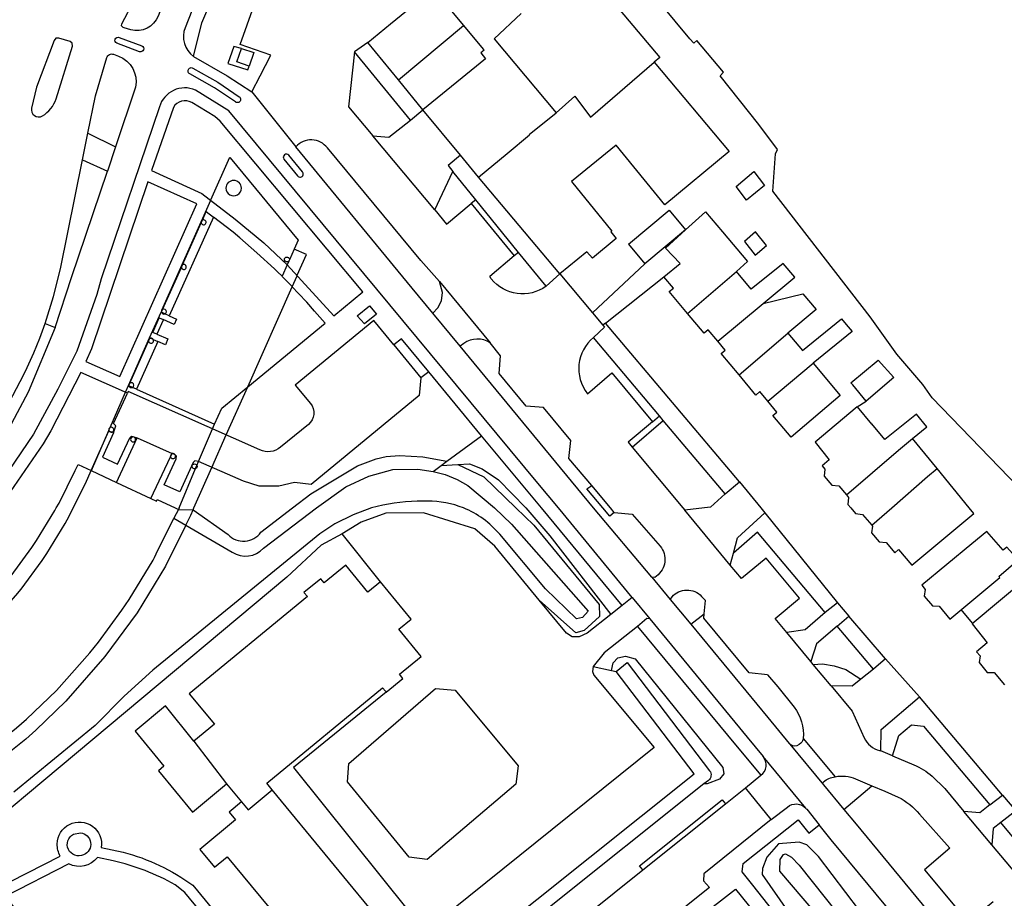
# Model space of a CAD drawing. Header units: metres. Extents: x 89795 to 94000, y 463250 to 466585.
# Tile 17 of 185: x 90837 to 90977, y 463695 to 463819. Entities that reach past the tile are written whole.
import ezdxf

# ---------------------------------------------------------------- set-up
doc = ezdxf.new("R2010")
doc.units = ezdxf.units.M
doc.layers.add('XXX_Background', color=3, linetype='Continuous')

msp = doc.modelspace()

# ---------------------------------------------------------------- linework, layer by layer
at = {"layer": 'XXX_Background'}
for points in [[(90857.06, 463819.56, -0.388004), (90853.19, 463817.63), (90852.25, 463817.91), (90852.13, 463817.95), (90851.91, 463818.16), (90851.93, 463818.46), (90855.42, 463825.12), (90856.82, 463827.02), (90877.14, 463848.5), (90879.78, 463853.19), (90881.53, 463855.09), (90901.82, 463871.75), (90902.15, 463871.4), (90894.91, 463865.23), (90891.63, 463861.81), (90880.87, 463848.91), (90865.46, 463833.16), (90863.51, 463830.88), (90860.81, 463827.32), (90859.45, 463825.19), (90858.45, 463823.19)], [(90842.63, 463807.86), (90844.97, 463815.31), (90844.93, 463815.71), (90844.62, 463815.97), (90843.01, 463816.45), (90842.62, 463816.42), (90842.37, 463816.11), (90839.87, 463809.49), (90839.17, 463806.55, 0.64817), (90840.7, 463805.44, 0.190373)], [(90851.57, 463816.54), (90854.77, 463815.35, -0.993622), (90854.44, 463814.52), (90851.21, 463815.71, -0.978448)], [(90861.98, 463812.21), (90865.49, 463810.23), (90868.53, 463808.16, -1.037232), (90867.99, 463807.41), (90865.03, 463809.41), (90861.56, 463811.39, -1.027427)], [(90861.83, 463807.33, 0.402189), (90859.22, 463806.63), (90856.13, 463797.7), (90863.23, 463794.49), (90867.98, 463790.84), (90872.03, 463787.48), (90875.32, 463784.37), (90881.92, 463777.18), (90886.02, 463780.56), (90865.82, 463804.71), (90865.09, 463805.36)], [(90875.57, 463799.89, 0.923922), (90874.84, 463799.33), (90876.78, 463796.96, 1.061194), (90877.47, 463797.54)], [(90868.84, 463795.23, 0.999542), (90866.66, 463795.23, 1.000458)], [(90875.63, 463785.09, -0.141604), (90875.56, 463784.92, -7.492237)], [(90862.55, 463755.99, -0.377591), (90862.37, 463755.56, -2.648809)], [(90846.09, 463704.06, -0.785582), (90846.53, 463700.96, -0.982518), (90845.11, 463703.88)], [(90848.48, 463700.56, -0.366739), (90844.45, 463699.69), (90835.43, 463695.06), (90841.33, 463687.77, 0.171321), (90842.95, 463686.9), (90850.95, 463684.58, -0.245802), (90854.39, 463681.17), (90857.55, 463674.62), (90868.66, 463683.03, 0.386764), (90868.8, 463685.95), (90860.83, 463695.61), (90859.49, 463696.7, 0.075568), (90850.7, 463700.1)]]:
    msp.add_lwpolyline(points, format="xyb", close=True, dxfattribs=at)
for points in [[(90904.08, 463869.03), (90897.93, 463863.91), (90892.4, 463858.09), (90885.16, 463849.13), (90869.85, 463833.38), (90867.62, 463830.89), (90866.13, 463828.9), (90864.53, 463826.28), (90862.88, 463823), (90860.87, 463817.91, 0.341125), (90862.07, 463813.86, -0.341125)], [(90847.15, 463802.98), (90848.23, 463808.3), (90849.81, 463813.68, -0.422234), (90850.75, 463814.16), (90851.46, 463813.91, -0.368247), (90853.87, 463809.52), (90851.04, 463801.05)], [(90924.11, 463737.33), (90913.66, 463750), (90910.75, 463753.51), (90867.07, 463806.16), (90862.33, 463809.1, 0.448921), (90857.26, 463806.73), (90849.02, 463782.38), (90848.38, 463780.18), (90845.56, 463772.18), (90842.91, 463766.79), (90839.46, 463760.44), (90832.35, 463750), (90824.43, 463738.55), (90819.21, 463730.49, 0.046069), (90809.06, 463709.3), (90808.93, 463708.92)], [(90896.85, 463782.03), (90894.22, 463785.01), (90881.01, 463800.91, 0.47007), (90876.53, 463801.07)], [(90863.32, 463790.68, 0.29712), (90863.17, 463790.33)], [(90863.17, 463790.33, 3.346024), (90863.32, 463790.68)], [(90860.51, 463784.37, 0.296109), (90860.36, 463784.02)], [(90860.36, 463784.02, 3.381929), (90860.51, 463784.37)], [(90911.92, 463781.35, -0.396972), (90904.18, 463782.39), (90903.96, 463782.73)], [(90857.56, 463777.69, -0.006975), (90857.56, 463777.7, -0.132136), (90857.57, 463777.89, -0.054525), (90857.59, 463777.95, -0.131009), (90857.71, 463778.07, 0.131009)], [(90857.56, 463777.69, 0.000351), (90857.56, 463777.68)], [(90857.56, 463777.68, 0.012082), (90857.57, 463777.66, 0.417429), (90858.02, 463777.45)], [(90858.02, 463777.45, 1.106687), (90857.71, 463778.07)], [(90890.39, 463773.05), (90887.56, 463776.51), (90876.44, 463767.36), (90878.6, 463764.79, -0.413355), (90878.31, 463761.81), (90874.39, 463758.58, -0.281237), (90871.45, 463758.2), (90852.83, 463766.49), (90852.72, 463766.25)], [(90842.51, 463775.5), (90838.7, 463766.39), (90836.32, 463761.96), (90828.05, 463750), (90822.03, 463741.36), (90821.95, 463741.24, -0.375716), (90820.63, 463740.92), (90819.84, 463741.39), (90825.84, 463750), (90832.95, 463760.21, 0.069333), (90841.1, 463776.1)], [(90855.88, 463773.95, 0.291651), (90855.73, 463773.61, 0.000202), (90855.73, 463773.6, 1.209006), (90856.38, 463773.83, 0.000302), (90856.38, 463773.83)], [(90856, 463774, 0.095528), (90855.88, 463773.95)], [(90855.88, 463773.95, 0.000041), (90855.88, 463773.95)], [(90855.88, 463773.95, 0.000042), (90855.88, 463773.95)], [(90856.01, 463774, 0.000503), (90856, 463774)], [(90856.01, 463774, 0.000491), (90856, 463774)], [(90856.38, 463773.83, 0.323954), (90856.01, 463774)], [(90904.02, 463773.34, 0.307363), (90900.31, 463773.28), (90899.77, 463772.87)], [(90918.65, 463774.1, 0.410447), (90917.77, 463766.16)], [(90852.94, 463767.3, -0.007576), (90852.93, 463767.31, -0.27493), (90853.08, 463767.65, 0.27493)], [(90852.94, 463767.3, 0.001172), (90852.94, 463767.29)], [(90852.94, 463767.29, 0.46324), (90853.44, 463767.05)], [(90853.44, 463767.05, 1.074657), (90853.08, 463767.65)], [(90850.53, 463760.73, 0.005528), (90850.54, 463760.73, 1.122997), (90850.27, 463761.37, 0.334567), (90850.1, 463760.98, 0.022598), (90850.12, 463760.93, -0.022598)], [(90850.12, 463760.93, 0.373754), (90850.53, 463760.73)], [(90853.88, 463759.69, 1), (90853.18, 463759.69)], [(90853.18, 463759.69, 1), (90853.88, 463759.69)], [(90859.02, 463757.65, 0.363758), (90858.83, 463757.24)], [(90858.83, 463757.24, 1.144688), (90859.47, 463757.51)], [(90859.1, 463757.68, 0.05783), (90859.02, 463757.65)], [(90859.02, 463757.65, 0.000155), (90859.02, 463757.65)], [(90859.02, 463757.65, 0.000164), (90859.02, 463757.65)], [(90859.47, 463757.51, 0.256647), (90859.18, 463757.69, 0.054638), (90859.1, 463757.68)], [(90859.93, 463749.79), (90862.02, 463749.76), (90866.95, 463746.25, 0.468155), (90871.61, 463746.57), (90876.08, 463750), (90878.66, 463751.98), (90885.24, 463755.95), (90887.91, 463756.95), (90889.31, 463757.26), (90891.19, 463757.42), (90894.48, 463757.24), (90897.9, 463756.61)], [(90859.31, 463748.55), (90860.98, 463747.57), (90867.55, 463743.76, 0.369072), (90871.97, 463744.32), (90879.48, 463750), (90883.62, 463752.99), (90886.87, 463754.52), (90890.24, 463755.43), (90893.77, 463755.48), (90895.95, 463755.18)], [(90895.95, 463755.18), (90897.67, 463754.73), (90899.35, 463754.04), (90900.88, 463753.16), (90904.62, 463750), (90907.03, 463747.72), (90917.88, 463735.4), (90917.07, 463734.49), (90916.22, 463734.33), (90911.86, 463738.55), (90905.37, 463746.28, 0.122089), (90900.26, 463750, 0.100189), (90895.15, 463750.96), (90893.71, 463750.94, 0.065129), (90887.23, 463750), (90884.63, 463749.05), (90882.07, 463747.77), (90879.93, 463746.36), (90856.33, 463727.07), (90852.26, 463723.41), (90848.15, 463719.23), (90836.68, 463709.8)], [(90924.12, 463749.13), (90928.06, 463744.59, -0.434201), (90927.53, 463740.38), (90927.31, 463740.19), (90926.9, 463740.23)], [(90929.49, 463737.07), (90929.93, 463737.66, -0.436368), (90934.11, 463737.28), (90934.46, 463736.91)], [(90932.4, 463733.55), (90943.27, 463720.38), (90946.32, 463716.69, 0.030978), (90946.38, 463716.62)], [(90921.83, 463726.87), (90923.38, 463728.14), (90935.05, 463712.85, -0.401428), (90934.88, 463711.47), (90934.25, 463710.97)], [(90943.25, 463726.41), (90944.69, 463724.69), (90947.01, 463721.85, -0.187506), (90948.28, 463717.42, 0.187506)], [(90952.24, 463724.85), (90955.23, 463721.26), (90956.92, 463717.51, 0.220267), (90959.09, 463715.7), (90959.25, 463715.64)], [(90948.28, 463717.42, -0.188127), (90947.94, 463716.75), (90947.7, 463716.54, -0.403185), (90946.38, 463716.62, 0.403185)], [(90942.3, 463712.2, 0.428691), (90942.62, 463714.84)], [(90942.62, 463714.84, 0.009999), (90942.61, 463714.85)], [(90960.91, 463714.94), (90963.92, 463713.69, -0.077819), (90966.52, 463712.06), (90968.3, 463710.34), (90971.02, 463707.09)], [(90951.15, 463710.86, -0.380174), (90951.17, 463711.27, -0.154392), (90952.79, 463711.99, 0.154392)], [(90952.79, 463711.99, -0.162516), (90955.7, 463711.68), (90957.97, 463710.73)], [(90957.97, 463710.73), (90959.82, 463709.96), (90961.7, 463709.13, -0.112068), (90964.72, 463706.69), (90969.01, 463701.89)], [(90943.77, 463705.93), (90946.06, 463707.71, -0.401406), (90948.66, 463707.53, 0.401406)], [(90948.66, 463707.53, -0.022179), (90948.78, 463707.39), (90950.54, 463705.18)], [(90825.32, 463697.5), (90826.89, 463696.21, 0.182912), (90828.46, 463695.74), (90833.24, 463696.09), (90833.86, 463696), (90843.23, 463700.77, -0.135439), (90842.8, 463702.48, -1.077924), (90849.03, 463701.98), (90852.13, 463701.34, -0.091166), (90861.97, 463696.65), (90870.21, 463686.62, -0.388033), (90869.27, 463681.58), (90858.19, 463673.23), (90863.22, 463662.86), (90864.74, 463660.82)]]:
    msp.add_lwpolyline(points, format="xyb", dxfattribs=at)
for points in [[(90862.07, 463813.86), (90863.24, 463818.59), (90865.65, 463824.25), (90867.43, 463827.41), (90869.02, 463829.56), (90870.98, 463831.72), (90876.88, 463824.65), (90877.23, 463824.23)], [(91008.45, 463720.68), (91002.83, 463727.4), (91000, 463731.08), (90993.83, 463739.08), (90994.77, 463739.87), (90984.91, 463750), (90982.03, 463753.21), (90980.09, 463751.53), (90966.53, 463765.59), (90965.2, 463767.47), (90961.53, 463771.74), (90957.75, 463777.01), (90943.99, 463794.8), (90944.39, 463800.08), (90944.65, 463800.69), (90942.01, 463804.24), (90936.53, 463811.1), (90937.02, 463811.61), (90933.25, 463816.1), (90932.8, 463815.72), (90932.27, 463816.33), (90921.43, 463829.42)], [(90917.29, 463826.41), (90927.99, 463813.68), (90927.22, 463813.04)], [(90873.01, 463814.04), (90868.69, 463815.52), (90871.89, 463824.6), (90875.57, 463823.35)], [(90889.95, 463818.47), (90895.97, 463823.39), (90900.24, 463818.24)], [(90904.57, 463816.34), (90908.38, 463819.92)], [(90886.73, 463815.84), (90889.95, 463818.47)], [(90891.06, 463810.55), (90900.24, 463818.24)], [(90900.24, 463818.24), (90903.02, 463814.89)], [(90868.85, 463814.97), (90867.76, 463815.27), (90866.93, 463812.87), (90869.73, 463811.95), (90869.96, 463812.49)], [(90886.73, 463815.84), (90884.85, 463814.48)], [(90891.06, 463810.55), (90886.73, 463815.84)], [(90904.57, 463816.34), (90913.36, 463805.88)], [(90862.07, 463813.86), (90866.81, 463811.1), (90870.3, 463808.83)], [(90869.96, 463812.49), (90868.21, 463813.07), (90868.85, 463814.97)], [(90868.85, 463814.97), (90870.6, 463814.4), (90869.96, 463812.49)], [(90870.3, 463808.83), (90871.48, 463811.09), (90873.01, 463814.04)], [(90884.85, 463814.48), (90884.01, 463806.73), (90887.45, 463802.64)], [(90892.75, 463804.85), (90884.85, 463814.48)], [(90903.02, 463814.89), (90903.15, 463814.73), (90902.68, 463814.34), (90903.37, 463813.5), (90894.52, 463806.32)], [(90913.36, 463805.88), (90916.01, 463808.22), (90918.2, 463805.26), (90927.22, 463813.04)], [(90927.22, 463813.04), (90937.83, 463800.41), (90928.71, 463792.86), (90921.86, 463801.31), (90915.54, 463796.18), (90921.23, 463789.16), (90921.09, 463789.05), (90921.86, 463788.09)], [(90894.52, 463806.32), (90891.06, 463810.55)], [(90870.3, 463808.83), (90876.53, 463801.07)], [(90892.75, 463804.85), (90894.52, 463806.32)], [(90899.83, 463799.88), (90894.52, 463806.32)], [(90902.39, 463796.77), (90906.41, 463800.11), (90909.58, 463802.74), (90909.52, 463802.82), (90913.36, 463805.88)], [(90887.45, 463802.64), (90889.69, 463802.41), (90892.75, 463804.85)], [(90846.39, 463799.24), (90847.15, 463802.98)], [(90847.15, 463802.98), (90851.04, 463801.05)], [(90896.18, 463792.15), (90887.45, 463802.64)], [(90851.04, 463801.05), (90849.89, 463797.63)], [(90895.9, 463777.56), (90893, 463781.09), (90876.53, 463801.07)], [(90841.1, 463776.1), (90842.29, 463779.92), (90843.25, 463783.8), (90846.39, 463799.24)], [(90846.39, 463799.24), (90849.89, 463797.63)], [(90864.51, 463793.51), (90864.52, 463793.55), (90867.19, 463799.59), (90867.25, 463799.52), (90876.85, 463787.85), (90876.3, 463786.59)], [(90899.83, 463799.88), (90898.06, 463798.41), (90898.76, 463797.56)], [(90902.39, 463796.77), (90899.83, 463799.88)], [(90842.51, 463775.5), (90844.84, 463782.57), (90849.89, 463797.63)], [(90896.18, 463792.15), (90898.76, 463797.56)], [(90902, 463793.57), (90898.76, 463797.56)], [(90942.8, 463795.58), (90940.28, 463793.52), (90938.82, 463795.46), (90941.32, 463797.57), (90942.8, 463795.58)], [(90855.6, 463796.1), (90847.65, 463772.51), (90846.86, 463770.7), (90851.65, 463768.57), (90862.54, 463793), (90855.6, 463796.1)], [(90913.87, 463783.12), (90902.39, 463796.77)], [(90857.59, 463777.95), (90864.51, 463793.51)], [(90897.83, 463790.14), (90901.33, 463793.04)], [(90902, 463793.57), (90901.33, 463793.04)], [(90901.33, 463793.04), (90907.43, 463785.63)], [(90908.03, 463786.14), (90902, 463793.57)], [(90863.32, 463790.68), (90863.88, 463791.92), (90864.91, 463791.13)], [(90896.18, 463792.15), (90897.83, 463790.14)], [(90923.58, 463787.32), (90929.34, 463792.09), (90931.65, 463789.31)], [(90931.65, 463789.31), (90934.46, 463791.86), (90936.86, 463789.05), (90940.42, 463784.83), (90938.83, 463783.43)], [(90854.03, 463766.78), (90865.05, 463761.87), (90866.06, 463764.1), (90869.74, 463767.13), (90880.67, 463776.11), (90879.19, 463777.81), (90878.08, 463779.08), (90876.94, 463780.33), (90876.04, 463781.29), (90875.97, 463781.35), (90874.67, 463782.69), (90874.6, 463782.76), (90873.96, 463783.4), (90873.51, 463783.83), (90871.04, 463786.09), (90868.62, 463788.19), (90867.66, 463788.99), (90866.67, 463789.76), (90864.91, 463791.13)], [(90864.91, 463791.13), (90858.64, 463777.17)], [(90860.51, 463784.37), (90863.17, 463790.33)], [(90863.17, 463790.33), (90863.32, 463790.68)], [(90931.65, 463789.31), (90925.88, 463784.54)], [(90928.6, 463782.67), (90930.87, 463784.56), (90928.8, 463786.74), (90931.65, 463789.31)], [(90939.97, 463787.69), (90941.49, 463785.77), (90943.1, 463787.12), (90941.56, 463789.06), (90939.97, 463787.69)], [(90921.86, 463788.09), (90918.47, 463785.31), (90917.68, 463786.21), (90913.87, 463783.12)], [(90876.3, 463786.59), (90875.63, 463785.09)], [(90876.3, 463786.59), (90876.29, 463786.6)], [(90876.73, 463782.84), (90876.75, 463782.9), (90878.06, 463785.83), (90876.3, 463786.59)], [(90908.03, 463786.14), (90907.43, 463785.63)], [(90911.92, 463781.35), (90908.03, 463786.14)], [(90923.58, 463787.32), (90925.88, 463784.54)], [(90875.56, 463784.92), (90875.32, 463784.37)], [(90875.63, 463785.09), (90875.56, 463784.92)], [(90907.43, 463785.63), (90903.96, 463782.73)], [(90857.71, 463778.07), (90860.36, 463784.02)], [(90860.36, 463784.02), (90860.51, 463784.37)], [(90875.32, 463784.37), (90874.6, 463782.76)], [(90918.51, 463777.59), (90925.88, 463784.54)], [(90931.93, 463777.51), (90938.83, 463783.43)], [(90942.64, 463778.93), (90947.11, 463782.64), (90945.47, 463784.57), (90940.92, 463780.94), (90938.83, 463783.43)], [(90876.04, 463781.29), (90876.73, 463782.84)], [(90895.9, 463777.56), (90896.63, 463778.29), (90897.16, 463779.31), (90897.3, 463780.48), (90896.85, 463782.03)], [(90896.85, 463782.03), (90904.02, 463773.34)], [(90911.92, 463781.35), (90913.87, 463783.12)], [(90913.87, 463783.12), (90918.51, 463777.59)], [(90920.33, 463776.15), (90928.6, 463782.67)], [(90931.93, 463777.51), (90929.35, 463780.6), (90929.93, 463781.09), (90928.6, 463782.67)], [(90869.74, 463767.13), (90876.04, 463781.29)], [(90942.64, 463778.93), (90948.25, 463780.3), (90950.13, 463778.08), (90946.12, 463774.73)], [(90852.45, 463766.37), (90852.87, 463767.32), (90855.86, 463774.06), (90857.48, 463777.7), (90857.57, 463777.89)], [(90857.57, 463777.66), (90857.53, 463777.67)], [(90857.56, 463777.69), (90857.71, 463778.07)], [(90857.56, 463777.68), (90857.56, 463777.68), (90857.56, 463777.69)], [(90858.02, 463777.45), (90857.56, 463777.68)], [(90857.57, 463777.89), (90857.59, 463777.95)], [(90858.02, 463777.45), (90857.57, 463777.66)], [(90886.96, 463778.6), (90887.96, 463777.42), (90886.25, 463776.03), (90885.23, 463777.18), (90886.96, 463778.6)], [(90936.2, 463773.59), (90942.64, 463778.93)], [(90856.89, 463774.58), (90856.3, 463774.83), (90857.2, 463776.89), (90857.79, 463776.63)], [(90857.79, 463776.63), (90857.76, 463776.57), (90856.89, 463774.58)], [(90858.64, 463777.17), (90859.68, 463776.72), (90859.34, 463775.96), (90857.79, 463776.63)], [(90858.64, 463777.17), (90858.02, 463777.45)], [(90858.64, 463777.17), (90858.02, 463777.45)], [(90899.77, 463772.87), (90895.9, 463777.56)], [(90918.51, 463777.59), (90919.97, 463775.84)], [(90936.2, 463773.59), (90934.84, 463775.21), (90934.26, 463774.73), (90931.93, 463777.51)], [(90946.12, 463774.73), (90948.18, 463772.29), (90953.68, 463776.75), (90954.38, 463775.96), (90955.2, 463774.94), (90949.69, 463770.48)], [(90841.1, 463776.1), (90842.51, 463775.5)], [(90919.97, 463775.84), (90920.2, 463775.57), (90918.65, 463774.1)], [(90920.33, 463776.15), (90919.97, 463775.84)], [(90939.27, 463753.68), (90920.33, 463776.15)], [(90853.08, 463767.65), (90855.73, 463773.61), (90855.88, 463773.95)], [(90857.04, 463773.53), (90854.03, 463766.78)], [(90855.88, 463773.95), (90855.92, 463774.04), (90856, 463774)], [(90856.38, 463773.83), (90856.38, 463773.83), (90856, 463774)], [(90856.38, 463773.83), (90857.04, 463773.53)], [(90856.89, 463774.58), (90858.45, 463773.9), (90858.09, 463773.07), (90857.04, 463773.53)], [(90895.33, 463769.26), (90891.46, 463773.94), (90890.39, 463773.05)], [(90927.97, 463763.03), (90918.65, 463774.1)], [(90939.21, 463768.81), (90936.69, 463771.82), (90937.27, 463772.3), (90936.2, 463773.59)], [(90939.21, 463768.81), (90946.12, 463774.73)], [(90890.39, 463773.05), (90894.22, 463768.41)], [(90926.9, 463740.23), (90918.61, 463750), (90901.08, 463771.28), (90899.77, 463772.87)], [(90905.5, 463771.49), (90904.02, 463773.34)], [(90911.54, 463764.19), (90909.1, 463764.4), (90905.28, 463769.03), (90905.5, 463771.49)], [(90955.29, 463767.39), (90955.04, 463767.7), (90958.89, 463770.91), (90961.09, 463768.43), (90957.17, 463765.09)], [(90943.3, 463765.09), (90949.69, 463770.48)], [(90949.69, 463770.48), (90953.53, 463765.9)], [(90852.72, 463766.25), (90846.15, 463769.17), (90841.89, 463760.89), (90840.79, 463759.06), (90834.53, 463750), (90827.31, 463739.59), (90819.41, 463727.1), (90813.8, 463716.05), (90811.08, 463709.12)], [(90894.22, 463768.41), (90893.99, 463765.92), (90878.73, 463753.3), (90876.36, 463753.61), (90874.15, 463753.09), (90871.34, 463753.08), (90869.12, 463753.77), (90862.8, 463756.57), (90862.27, 463756.67), (90862.03, 463756.44), (90860.12, 463752.27), (90857.9, 463753.26), (90859.63, 463756.96), (90859.65, 463757.32), (90859.47, 463757.51)], [(90895.33, 463769.26), (90894.22, 463768.41)], [(90902.81, 463760.22), (90895.33, 463769.26)], [(90917.77, 463766.16), (90921.21, 463769.13), (90926.98, 463762.19)], [(90943.3, 463765.09), (90942.16, 463766.45), (90941.58, 463765.97), (90939.21, 463768.81)], [(90852.94, 463767.3), (90853.08, 463767.65)], [(90852.94, 463767.29), (90852.94, 463767.29), (90852.94, 463767.3)], [(90853.44, 463767.05), (90852.94, 463767.29)], [(90854.03, 463766.78), (90853.44, 463767.05)], [(90866.71, 463760.32), (90869.74, 463767.13)], [(90957.17, 463765.09), (90955.29, 463767.39)], [(90850.27, 463761.37), (90852.45, 463766.37)], [(90850.77, 463760.61), (90851.11, 463761.63), (90850.76, 463761.96), (90852.72, 463766.25)], [(90953.53, 463765.9), (90946.57, 463760), (90943.99, 463763.09), (90944.57, 463763.57), (90943.3, 463765.09)], [(90955.9, 463764.28), (90957.17, 463765.09)], [(90915.41, 463759.54), (90911.54, 463764.19)], [(90955.9, 463764.28), (90949.96, 463759.29), (90951.96, 463756.82), (90950.95, 463755.97), (90951.33, 463755.51), (90951.24, 463754.52), (90952.32, 463753.23), (90953.34, 463753.11), (90954.4, 463751.84)], [(90955.9, 463764.28), (90957.95, 463761.83), (90958.01, 463761.88)], [(90924.1, 463758.62), (90928.5, 463762.39)], [(90926.98, 463762.19), (90927.97, 463763.03)], [(90928.5, 463762.39), (90927.97, 463763.03)], [(90937.26, 463751.99), (90928.5, 463762.39)], [(90963.75, 463759.82), (90965.77, 463761.47), (90964.29, 463763.28), (90959.85, 463759.66), (90958.01, 463761.88)], [(90847.62, 463755.28), (90850.12, 463760.93)], [(90847.63, 463755.29), (90850.09, 463760.96), (90850.1, 463760.98)], [(90850.1, 463760.98), (90850.27, 463761.37)], [(90850.12, 463760.93), (90850.53, 463760.73)], [(90862.8, 463756.57), (90864.76, 463761.19)], [(90864.76, 463761.19), (90865.05, 463761.87)], [(90926.98, 463762.19), (90923.54, 463759.29)], [(90850.77, 463760.61), (90849.2, 463757.2), (90851.33, 463756.2), (90853.07, 463759.93), (90853.32, 463760.16), (90854.12, 463759.93)], [(90850.77, 463760.61), (90850.53, 463760.73), (90850.53, 463760.73)], [(90851.17, 463753.61), (90854.12, 463759.93)], [(90854.12, 463759.93), (90859.04, 463757.71)], [(90864.68, 463755.74), (90866.71, 463760.32)], [(90897.9, 463756.61), (90902.81, 463760.22)], [(90922.68, 463736.21), (90911.27, 463750), (90902.81, 463760.22)], [(90918.38, 463753.16), (90915.13, 463757.01), (90915.41, 463759.54)], [(90954.4, 463751.84), (90961.76, 463758.19), (90963.75, 463759.82)], [(90967.23, 463755.56), (90963.75, 463759.82)], [(90923.54, 463759.29), (90924.1, 463758.62)], [(90924.1, 463758.62), (90931.27, 463750), (90931.54, 463749.67)], [(90856.06, 463751.32), (90858.83, 463757.24)], [(90858.83, 463757.24), (90859.02, 463757.65)], [(90859.02, 463757.65), (90859.04, 463757.71)], [(90859.1, 463757.68), (90859.04, 463757.71)], [(90859.47, 463757.51), (90859.1, 463757.68)], [(90822.27, 463726.85), (90826.96, 463730.62), (90827.85, 463731.41), (90831.43, 463734.85), (90835.53, 463739.46), (90836.28, 463740.4), (90839.21, 463744.4), (90839.88, 463745.4), (90842.48, 463749.66), (90842.67, 463750), (90843.06, 463750.7), (90845.36, 463755.31), (90845.74, 463756.16), (90847.62, 463755.28)], [(90860.02, 463750), (90862.37, 463755.56)], [(90862.02, 463749.76), (90862.13, 463750), (90864.68, 463755.74)], [(90862.37, 463755.56), (90862.55, 463755.99)], [(90862.55, 463755.99), (90862.8, 463756.57)], [(90895.95, 463755.18), (90897.07, 463756)], [(90897.07, 463756), (90897.9, 463756.61)], [(90897.07, 463756), (90899.45, 463756.13)], [(90899.45, 463756.13), (90901.12, 463756.22), (90902.87, 463755.54), (90905.2, 463753.99), (90909.06, 463750), (90912.45, 463746.07), (90921.06, 463734.92)], [(90899.45, 463756.13), (90903.12, 463754.4), (90907.66, 463750), (90910.18, 463747.56), (90919.45, 463736.33), (90919.48, 463734.67), (90917.33, 463732.66), (90916.11, 463732.33), (90910.96, 463736.98)], [(90957.97, 463747.58), (90958.08, 463747.44), (90957.96, 463746.49), (90959.04, 463745.2), (90960.02, 463745.11), (90961.24, 463743.66), (90961.78, 463744.11), (90963.63, 463741.91), (90972.4, 463749.23), (90971.77, 463750), (90967.23, 463755.56)], [(90957.97, 463747.58), (90960.82, 463750), (90965.88, 463754.44), (90967.23, 463755.56)], [(90823.71, 463725), (90828.4, 463728.77), (90829.29, 463729.56), (90832.87, 463733), (90836.97, 463737.61), (90837.72, 463738.54), (90840.65, 463742.55), (90841.32, 463743.55), (90843.92, 463747.8), (90844.5, 463748.85), (90845.07, 463750), (90846.8, 463753.46), (90847.62, 463755.28)], [(90847.62, 463755.28), (90847.63, 463755.29)], [(90847.62, 463755.28), (90851.17, 463753.61)], [(90851.17, 463753.61), (90856.06, 463751.32)], [(90921.57, 463749.36), (90920.93, 463748.85), (90919.97, 463750), (90917.7, 463752.69), (90918.38, 463753.16)], [(90921.57, 463749.36), (90921.04, 463750), (90918.38, 463753.16)], [(90937.26, 463751.99), (90939.27, 463753.68)], [(90939.27, 463753.68), (90942.3, 463750), (90942.86, 463749.31)], [(90856.06, 463751.32), (90856.82, 463750.97), (90856.93, 463751.21), (90859.49, 463750), (90859.93, 463749.79)], [(90937.26, 463751.99), (90935.19, 463750.1), (90934.33, 463750), (90931.54, 463749.67)], [(90954.4, 463751.84), (90954.69, 463751.49), (90954.6, 463750.51), (90955.03, 463750), (90955.67, 463749.23), (90956.69, 463749.1), (90957.97, 463747.58)], [(90859.93, 463749.79), (90859.31, 463748.55)], [(90860.02, 463750), (90859.93, 463749.79)], [(90823.97, 463716.81), (90824, 463715.84), (90824.24, 463709.2), (90831.88, 463714.78), (90837.05, 463718.89), (90838.44, 463720.12), (90842.68, 463724.19), (90847.42, 463729.52), (90848.63, 463731.02), (90851.93, 463735.54), (90852.95, 463737.05), (90856.36, 463742.63), (90856.55, 463743.01), (90856.8, 463743.5), (90859.31, 463748.55)], [(90860.98, 463747.57), (90861.67, 463748.96), (90862.02, 463749.76)], [(90910.96, 463736.98), (90904.66, 463744.62), (90901.86, 463747.06), (90894.59, 463749.33), (90889.29, 463749.28), (90885.77, 463747.97), (90883.1, 463746.34)], [(90921.57, 463749.36), (90924.12, 463749.13)], [(90937.97, 463741.92), (90931.54, 463749.67)], [(90938.42, 463743.61), (90938.98, 463745.79), (90942.86, 463749.31)], [(90942.86, 463749.31), (90953.15, 463736.6)], [(90860.98, 463747.57), (90858.12, 463741.75), (90854.09, 463735.15), (90849.53, 463729), (90844.04, 463722.66), (90839.79, 463718.59), (90838.34, 463717.3), (90833.13, 463713.16), (90831.88, 463714.78)], [(90883.1, 463746.34), (90880.11, 463744.73)], [(90888.53, 463739.56), (90883.1, 463746.34)], [(90951.4, 463735.23), (90941.83, 463746.57), (90938.42, 463743.61)], [(90880.11, 463744.73), (90875.27, 463740.22), (90824.97, 463698.19)], [(90937.97, 463741.92), (90938.42, 463743.61)], [(90944.32, 463734.35), (90947.77, 463737.23), (90943.04, 463742.91), (90939.55, 463740.04)], [(90883.59, 463741.92), (90880.55, 463739.41), (90880.06, 463740), (90877.69, 463738.05), (90878.17, 463737.46), (90861.47, 463723.74), (90865.04, 463719.43), (90862.14, 463717.03)], [(90888.53, 463739.56), (90886.74, 463738.1), (90883.59, 463741.92)], [(90939.55, 463740.04), (90937.97, 463741.92)], [(90926.9, 463740.23), (90929.49, 463737.07)], [(90980.46, 463740.54), (90972.16, 463733.64), (90974.31, 463730.94), (90972.81, 463729.68), (90973.32, 463729.09), (90973.15, 463728.13), (90974.31, 463726.75), (90975.3, 463726.72), (90976.75, 463724.98)], [(90889.3, 463723.96), (90891.67, 463725.91), (90891.18, 463726.5), (90894.26, 463729.01), (90891.1, 463732.86), (90892.87, 463734.3), (90888.53, 463739.56)], [(90924.11, 463737.33), (90922.68, 463736.21)], [(90924.11, 463737.33), (90926.58, 463734.32)], [(90921.06, 463734.92), (90917.72, 463732.29), (90916.62, 463731.77), (90915.61, 463731.77), (90914.82, 463732.3), (90910.96, 463736.98)], [(90922.68, 463736.21), (90921.06, 463734.92)], [(90929.49, 463737.07), (90932.4, 463733.55)], [(90934.3, 463735.03), (90934.46, 463736.91)], [(90953.15, 463736.6), (90951.4, 463735.23)], [(90953.15, 463736.6), (90954.75, 463734.7)], [(90932.4, 463733.55), (90934.3, 463735.03)], [(90943.25, 463726.41), (90940.66, 463726.69), (90934.24, 463734.41), (90934.3, 463735.03)], [(90951.4, 463735.23), (90948.55, 463732.76), (90945.95, 463732.39)], [(90953.09, 463733.3), (90954.75, 463734.7)], [(90959.9, 463728.69), (90954.75, 463734.7)], [(90972.23, 463733.7), (90970.64, 463735.63)], [(90972.23, 463733.7), (90970.64, 463735.63)], [(90924.83, 463733.25), (90920.16, 463729.52), (90918.59, 463727.57)], [(90926.58, 463734.32), (90926.15, 463734.38), (90924.83, 463733.25)], [(90924.83, 463733.25), (90938.95, 463716.23), (90942.3, 463712.2)], [(90926.58, 463734.32), (90940.37, 463717.58), (90942.61, 463714.85)], [(90945.95, 463732.39), (90944.32, 463734.35)], [(90953.09, 463733.3), (90950.17, 463730.79), (90949.34, 463728.31)], [(90958.22, 463727.23), (90953.09, 463733.3)], [(90949.34, 463728.31), (90945.95, 463732.39)], [(90921.19, 463727.01), (90921.39, 463728.11), (90922.08, 463728.82), (90923.16, 463729.05), (90924.54, 463728.65), (90936.92, 463713.32), (90937.07, 463712.42), (90936.43, 463711.66), (90934.71, 463710.99), (90934.25, 463710.97)], [(90918.59, 463727.57), (90918.49, 463726.87), (90918.68, 463726.36), (90927.19, 463716.12), (90891.38, 463687.33), (90889.13, 463690.04)], [(90918.59, 463727.57), (90921.19, 463727.01)], [(90949.7, 463727.88), (90949.34, 463728.31)], [(90949.7, 463727.88), (90951.01, 463727.97), (90952.67, 463727.7), (90954.33, 463727.14), (90956.44, 463725.78)], [(90952.24, 463724.85), (90949.7, 463727.88)], [(90959.9, 463728.69), (90958.22, 463727.23)], [(90964.73, 463723.28), (90959.9, 463728.69)], [(90866.11, 463659.09), (90932.86, 463712.42), (90921.83, 463726.87)], [(90921.19, 463727.01), (90921.83, 463726.87)], [(90958.22, 463727.23), (90956.44, 463725.78)], [(90956.44, 463725.78), (90955.22, 463724.79), (90952.24, 463724.85)], [(90873.2, 463710.14), (90872.43, 463711.07), (90888.81, 463724.55), (90889.2, 463724.08), (90889.3, 463723.96)], [(90889.3, 463723.96), (90876.23, 463713.32), (90892.62, 463692.84), (90889.48, 463690.33)], [(90908, 463713.55), (90907.66, 463710.93), (90895.09, 463700.31), (90892.55, 463700.6), (90883.84, 463711.28), (90884.04, 463713.89), (90896.31, 463724.49), (90899.06, 463724.25), (90908, 463713.55)], [(90862.14, 463717.03), (90858.12, 463722), (90853.83, 463718.45), (90857.86, 463713.5), (90857.13, 463712.84), (90861.95, 463707), (90866.74, 463711.01)], [(90959.25, 463715.64), (90959.33, 463718.69), (90964.73, 463723.28)], [(90976.45, 463709.38), (90964.73, 463723.28)], [(90960.91, 463714.94), (90961.82, 463717.81), (90963.62, 463719.34), (90965.28, 463719.16), (90974.68, 463708.03)], [(90862.14, 463717.03), (90866.74, 463711.01)], [(90946.38, 463716.62), (90951.15, 463710.86)], [(90948.28, 463717.42), (90952.79, 463711.99)], [(90960.91, 463714.94), (90959.25, 463715.64)], [(90942.62, 463714.84), (90942.61, 463714.85)], [(90948.66, 463707.53), (90942.62, 463714.84)], [(90940.12, 463710.45), (90942.3, 463712.2)], [(90866.74, 463711.01), (90868.87, 463708.44)], [(90934.25, 463710.97), (90867.36, 463657.56)], [(90951.15, 463710.86), (90954.05, 463707.35)], [(90868.87, 463708.44), (90869.79, 463707.32), (90873.2, 463710.14)], [(90889.48, 463690.33), (90873.2, 463710.14)], [(90937.28, 463708.15), (90940.12, 463710.45)], [(90943.77, 463705.93), (90940.12, 463710.45)], [(90954.05, 463707.35), (90957.97, 463710.73)], [(90868.87, 463708.44), (90867.12, 463706.99), (90868.01, 463705.92), (90862.98, 463701.71), (90865.05, 463699.2), (90866.81, 463700.68), (90882.01, 463682.33), (90887.1, 463686.52), (90886.18, 463687.63), (90889.13, 463690.04)], [(90925.61, 463698.81), (90925.15, 463699.39), (90936.81, 463708.74), (90937.28, 463708.15)], [(90925.61, 463698.81), (90937.28, 463708.15)], [(90974.68, 463708.03), (90973.25, 463706.91), (90971.02, 463707.09)], [(90974.68, 463708.03), (90976.45, 463709.38)], [(90976.45, 463709.38), (90978.34, 463707.19)], [(90954.05, 463707.35), (90955.75, 463705.3), (91000, 463651.71), (91015.33, 463633.1)], [(90974.97, 463702.37), (90971.02, 463707.09)], [(90978.34, 463707.19), (90976.23, 463705.51)], [(90943.77, 463705.93), (90934.25, 463698.28)], [(90955.04, 463680.11), (90954.21, 463680.14), (90941.16, 463696.68), (90939.65, 463698.57), (90939.8, 463699.73), (90947.56, 463705.89), (90949.08, 463704.01), (90950.54, 463705.18)], [(90976.23, 463705.51), (90975.16, 463704.66), (90974.97, 463702.37)], [(90982.19, 463698.34), (90976.23, 463705.51)], [(91011.22, 463631.82), (91000, 463645.41), (90952.24, 463703.06), (90950.54, 463705.18)], [(91004.77, 463627.29), (91005.67, 463627.99), (91006.69, 463629.57), (91006.71, 463630.42), (91005.38, 463632.19), (91002.15, 463637.25), (91000, 463639.68), (90988.41, 463652.88), (90963.98, 463682.89), (90950.43, 463700.72), (90948.78, 463702.35), (90947.69, 463702.76), (90944.8, 463702.53), (90943.13, 463700.63), (90942.55, 463699.03), (90942.46, 463698.18), (90953.23, 463682.78), (90954.57, 463682.2), (90956.58, 463681.96)], [(90957.88, 463683.52), (90944.96, 463698.66), (90945.03, 463700.31), (90945.49, 463700.98), (90945.76, 463701.1), (90946.62, 463700.63), (90947.7, 463699.5), (90965.7, 463676.89), (90983.12, 463655.83), (91000, 463635.9), (91004.14, 463630.85), (91005.35, 463629.19), (91003.11, 463627.24), (91000.8, 463629.94), (91000, 463631.01), (90995.45, 463637.05), (90978.75, 463657.2), (90964.92, 463674.85)], [(90969.01, 463701.89), (90965.42, 463698.81), (90971.62, 463691.44), (90975.15, 463694.34)], [(90979.02, 463697.55), (90974.97, 463702.37)], [(90888.88, 463669.37), (90925.61, 463698.81)], [(90934.25, 463698.28), (90934.2, 463697.3), (90935.02, 463696.35), (90904.55, 463671.96), (90903.68, 463672.97), (90902.83, 463673.11)], [(90926.07, 463680.57), (90923.3, 463684.14), (90938.72, 463696.11), (90966.71, 463661.44), (90951.23, 463649.37), (90949.31, 463651.77)]]:
    msp.add_lwpolyline(points, dxfattribs=at)
msp.add_lwpolyline([(90978.69, 463742.66), (90977.07, 463744.48), (90976.54, 463744.03), (90974.26, 463746.69), (90972.15, 463744.95), (90965.04, 463739.08), (90965.54, 463738.47), (90965.39, 463737.54), (90966.55, 463736.14), (90967.49, 463736.12), (90969, 463734.28), (90976.11, 463740.15), (90975.97, 463740.3)], close=True, dxfattribs=at)

doc.saveas('drawing.dxf')
